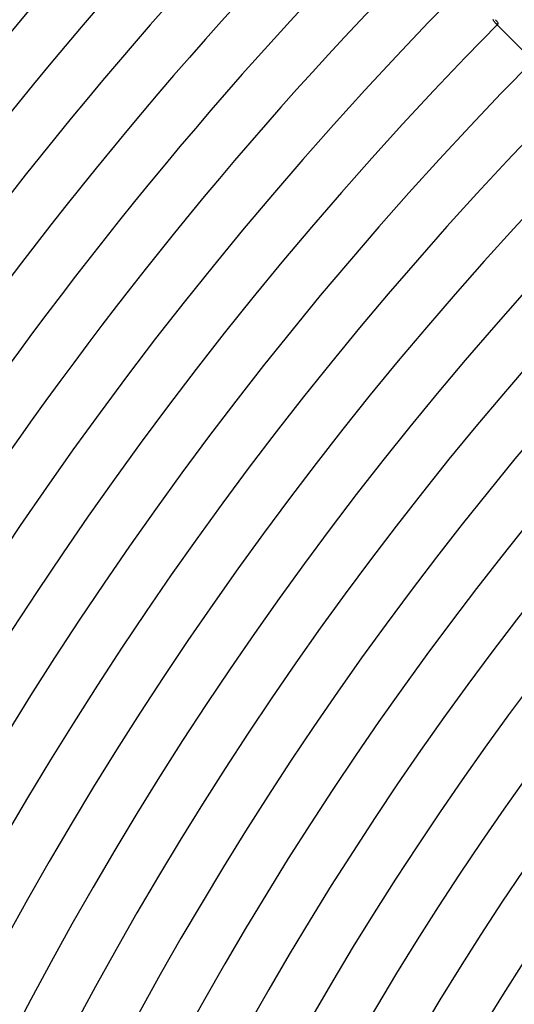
# Model space of a CAD drawing. Header units: millimetres. Extents: x -430 to 430, y -430 to 430.
# Tile 24 of 100: x -249 to -210, y 132 to 209. Entities that reach past the tile are written whole.
import ezdxf

# ---------------------------------------------------------------- set-up
doc = ezdxf.new("R2010")
doc.units = ezdxf.units.MM
doc.layers.add('HIDDEN', color=7, linetype='Continuous')
doc.layers.add('THICK', color=7, linetype='Continuous')

msp = doc.modelspace()

# ---------------------------------------------------------------- linework, layer by layer
at = {"layer": 'HIDDEN'}
for p, q in [((-211.703, 208.941), (-211.738, 209.016)), ((-211.665, 208.873), (-211.703, 208.941)), ((-211.627, 208.814), (-211.665, 208.873)), ((-211.589, 208.764), (-211.627, 208.814)), ((-211.551, 208.723), (-211.589, 208.764)), ((-211.42, 208.592), (-211.552, 208.723)), ((-211.509, 208.686), (-211.551, 208.723)), ((-211.47, 208.659), (-211.509, 208.686)), ((-211.435, 208.643), (-211.47, 208.659)), ((-211.404, 208.637), (-211.435, 208.643)), ((-211.38, 208.64), (-211.404, 208.637)), ((-211.361, 208.651), (-211.38, 208.64))]:
    msp.add_line(p, q, dxfattribs=at)
at = {"layer": 'THICK'}
for p, q in [((-211.579, 208.993), (-211.527, 208.948)), ((-211.527, 208.948), (-211.48, 208.905)), ((-211.48, 208.905), (-211.44, 208.863)), ((-211.44, 208.863), (-211.407, 208.823)), ((-206.927, 204.099), (-211.42, 208.592)), ((-211.407, 208.823), (-211.382, 208.788)), ((-211.382, 208.788), (-211.365, 208.756)), ((-211.365, 208.756), (-211.353, 208.728)), ((-211.352, 208.665), (-211.361, 208.651)), ((-211.353, 208.728), (-211.348, 208.703)), ((-211.348, 208.682), (-211.352, 208.665)), ((-211.348, 208.703), (-211.348, 208.682))]:
    msp.add_line(p, q, dxfattribs=at)
for radius, start, end in [(349, 135.32833, 179.67166), (345, 135.27092, 179.72907), (341, 135.33607, 179.66398), (337, 135.2884, 179.71159), (333, 135.34415, 179.6559), (329, 135.30536, 179.69463), (325, 135.35257, 179.64742), (321, 135.32186, 179.67813), (317, 135.36151, 179.63848), (313, 135.33807, 179.66192), (309, 135.37085, 179.62914), (305, 135.354, 179.64599), (301, 135.3807, 179.61929), (297, 135.36964, 179.63035), (293, 135.39107, 179.60892), (289, 135.38511, 179.61488), (285, 135.40207, 179.59792), (281, 135.40047, 179.59958), (277, 135.4137, 179.58629), (273, 135.4156, 179.5844), (269, 135.42602, 179.57403), (265, 135.43061, 179.56938), (261, 135.43903, 179.56096), (257, 135.44545, 179.55455), (253, 135.45295, 179.54704), (249, 135.46023, 179.53982), (245, 135.46773, 179.53226), (241, 135.47547, 179.52452), (237, 135.48349, 179.5165), (233, 135.4918, 179.50819), (230, 135.49822, 179.50178), (226, 135.50704, 179.49295)]:
    msp.add_arc((0, 0), radius, start, end, dxfattribs=at)

doc.saveas('drawing.dxf')
